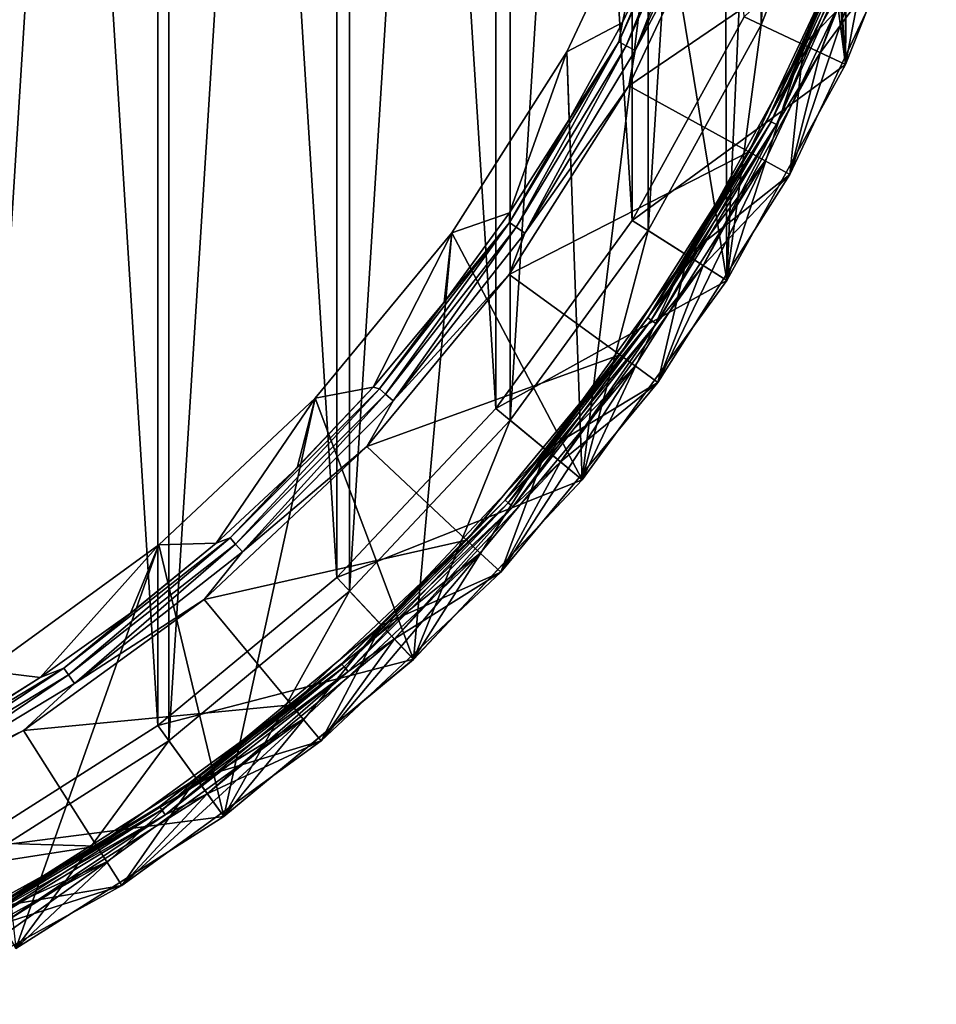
# Model space of a CAD drawing. Header units: metres. Extents: x -63.9 to 30, y -21 to 69.
# Tile 48 of 110: x 10.2 to 20, y -19 to -8.5. Entities that reach past the tile are written whole.
import ezdxf

# ---------------------------------------------------------------- set-up
doc = ezdxf.new("R2010")
doc.units = ezdxf.units.M
doc.layers.add('solid_SHOWER_ONO150MM_EU_AS_SW0001', color=7, linetype='CONTINUOUS')

msp = doc.modelspace()

# ---------------------------------------------------------------- linework, layer by layer
at = {"layer": 'solid_SHOWER_ONO150MM_EU_AS_SW0001'}
for points in [[(9.635083, -17.526127, -227.350006), (9.635083, 17.526127, -227.350006), (11.755709, 16.180338, -227.350006)], [(9.538615, 17.350931, 37), (9.538697, -17.350885, 37), (11.638467, -16.018301, 37)], [(9.538615, 17.350931, 37), (11.638467, -16.018301, 37), (11.638428, 16.01833, 37)], [(9.635083, -17.526127, -227.350006), (11.755709, 16.180338, -227.350006), (11.755709, -16.180338, -227.350006)], [(11.755709, -16.180338, -227.350006), (11.755709, 16.180338, -227.350006), (13.690939, 14.579374, -227.350006)], [(11.638428, 16.01833, 37), (11.638467, -16.018301, 37), (13.554125, -14.433484, 37)], [(11.638428, 16.01833, 37), (13.554125, -14.433484, 37), (13.554114, 14.433494, 37)], [(11.755709, -16.180338, -227.350006), (13.690939, 14.579374, -227.350006), (13.690939, -14.579374, -227.350006)], [(13.690939, -14.579374, -227.350006), (13.690939, 14.579374, -227.350006), (15.410277, 12.748465, -227.350006)], [(13.554114, 14.433494, 37), (13.554125, -14.433484, 37), (15.255956, -12.621236, 37)], [(13.554114, 14.433494, 37), (15.255956, -12.621236, 37), (15.255959, 12.621233, 37)], [(13.690939, -14.579374, -227.350006), (15.410277, 12.748465, -227.350006), (15.410277, -12.748465, -227.350006)], [(15.410277, -12.748465, -227.350006), (15.410277, 12.748465, -227.350006), (16.886551, 10.716546, -227.350006)], [(15.255959, 12.621233, 37), (15.255956, -12.621236, 37), (16.717577, -10.609552, 37)], [(15.255959, 12.621233, 37), (16.717577, -10.609552, 37), (16.717611, 10.609499, 37)], [(19.001297, -8.941513, -197.350006), (17.730793, 11.252508, -197.350006), (18.275871, 0, -197.350006)], [(19.001297, -8.941513, -197.350006), (19.001291, 8.941525, -197.350006), (17.730793, 11.252508, -197.350006)], [(15.410277, -12.748465, -227.350006), (16.886551, 10.716546, -227.350006), (16.886551, -10.716546, -227.350006)], [(16.886551, -10.716546, -227.350006), (16.886551, 10.716546, -227.350006), (18.096544, 8.515575, -227.350006)], [(16.717611, 10.609499, 37), (16.717577, -10.609552, 37), (17.915716, -8.430125, 37)], [(19.001297, -8.941513, -197.350006), (19.97212, -6.489561, -197.350006), (19.001291, 8.941525, -197.350006)], [(16.886551, -10.716546, -227.350006), (18.096544, 8.515575, -227.350006), (18.096544, -8.515575, -227.350006)], [(18.096544, -8.515575, -227.350006), (18.096544, 8.515575, -227.350006), (19.021132, 6.180338, -227.350006)], [(18.096544, -8.515575, -227.350006), (19.021132, 6.180338, -227.350006), (19.021132, -6.180338, -227.350006)], [(19.001297, -8.941513, -197.350006), (18.275871, 0, -197.350006), (18.131741, -2.290711, -197.350006)], [(17.730801, -11.252496, -197.350006), (18.131741, -2.290711, -197.350006), (17.70166, -4.545167, -197.350006)], [(17.730801, -11.252496, -197.350006), (19.001297, -8.941513, -197.350006), (18.131741, -2.290711, -197.350006)], [(17.730801, -11.252496, -197.350006), (17.70166, -4.545167, -197.350006), (16.992424, -6.727918, -197.350006)], [(18.096544, -8.515575, -227.350006), (19.021132, -6.180338, -227.350006), (19.001368, -8.941365, -226.350006)], [(19.021132, -6.180338, -227.350006), (19.972187, -6.489357, -226.350006), (19.001368, -8.941365, -226.350006)], [(18.548946, -8.728492, -161.300003), (19.496655, -6.334857, -161.300003), (18.548954, -8.728476, -160.699997)], [(19.525284, -7.730668, -161.300003), (19.496655, -6.334857, -161.300003), (18.548946, -8.728492, -161.300003)], [(19.496656, -6.334854, -82.400002), (19.496651, -6.334868, -81.800003), (18.548948, -8.728488, -81.800003)], [(19.496656, -6.334854, -82.400002), (18.548948, -8.728488, -81.800003), (18.548952, -8.72848, -82.400002)], [(18.548948, -8.728488, -81.800003), (19.496651, -6.334868, -81.800003), (19.001534, -8.94102, -81.800003)], [(19.182068, -7.274799, -82.47654), (19.496656, -6.334854, -82.400002), (18.548952, -8.72848, -82.400002)], [(19.182011, -7.274777, -160.623611), (18.548954, -8.728476, -160.699997), (19.496658, -6.33485, -160.699997)], [(19.496655, -6.334857, -161.300003), (19.496658, -6.33485, -160.699997), (18.548954, -8.728476, -160.699997)], [(19.686817, -6.396813, -160.5), (19.525358, -7.730472, -160.5), (18.729847, -8.813787, -160.5)], [(19.686817, -6.396813, -82.599998), (18.729847, -8.813787, -82.599998), (19.525375, -7.730433, -82.599998)], [(19.283409, -7.313232, -82.584839), (18.729847, -8.813787, -82.599998), (19.686817, -6.396813, -82.599998)], [(19.283274, -7.313181, -160.515228), (19.686817, -6.396813, -160.5), (18.729847, -8.813787, -160.5)], [(19.496651, -6.334868, -81.800003), (19.972269, -6.489104, -81.800003), (19.001534, -8.94102, -81.800003)], [(17.915716, -8.430125, 37), (19.001503, -8.941077, 35.799999), (19.972246, -6.489176, 35.799999)], [(19.001368, -8.941365, -226.350006), (19.97212, -6.489561, -197.350006), (19.001297, -8.941513, -197.350006)], [(19.001368, -8.941365, -226.350006), (19.972187, -6.489357, -226.350006), (19.97212, -6.489561, -197.350006)], [(19.001534, -8.94102, -81.800003), (19.972246, -6.489176, 35.799999), (19.001503, -8.941077, 35.799999)], [(19.972269, -6.489104, -81.800003), (19.972246, -6.489176, 35.799999), (19.001534, -8.94102, -81.800003)], [(17.499783, -6.636792, -196.258408), (16.572212, -8.697768, -196.258408), (17.119452, -7.418898, -196.366211)], [(16.650272, -8.738737, -196.173187), (16.572212, -8.697768, -196.258408), (17.499783, -6.636792, -196.258408)], [(16.650272, -8.738737, -196.173187), (17.499783, -6.636792, -196.258408), (17.582211, -6.668053, -196.173187)], [(16.613735, -8.491138, -196.366211), (16.015219, -8.804552, -197.350006), (16.992424, -6.727918, -197.350006)], [(16.180761, -13.385922, -197.350006), (16.992424, -6.727918, -197.350006), (16.015219, -8.804552, -197.350006)], [(16.180761, -13.385922, -197.350006), (17.730801, -11.252496, -197.350006), (16.992424, -6.727918, -197.350006)], [(17.119452, -7.418898, -196.366211), (16.613735, -8.491138, -196.366211), (16.992424, -6.727918, -197.350006)], [(16.650272, -8.738737, -196.173187), (17.582211, -6.668053, -196.173187), (16.74752, -8.789777, -196.118683)], [(17.582211, -6.668053, -196.173187), (17.684904, -6.706999, -196.118683), (16.74752, -8.789777, -196.118683)], [(16.74752, -8.789777, -196.118683), (17.684904, -6.706999, -196.118683), (17.698116, -7.007211, -196.100006)], [(16.680326, -9.170118, -196.100006), (17.698116, -7.007211, -196.100006), (19.060322, -7.546793, -196.100006)], [(16.74752, -8.789777, -196.118683), (17.698116, -7.007211, -196.100006), (16.680326, -9.170118, -196.100006)], [(19.182011, -7.274777, -160.623611), (18.165276, -9.533872, -160.623611), (18.548954, -8.728476, -160.699997)], [(18.203669, -9.554022, -160.55864), (18.165276, -9.533872, -160.623611), (19.182011, -7.274777, -160.623611)], [(18.165329, -9.5339, -82.47654), (19.182068, -7.274799, -82.47654), (18.548952, -8.72848, -82.400002)], [(19.222656, -7.290192, -82.541473), (19.182068, -7.274799, -82.47654), (18.165329, -9.5339, -82.47654)], [(18.203766, -9.554073, -82.541473), (19.222656, -7.290192, -82.541473), (18.165329, -9.5339, -82.47654)], [(18.203669, -9.554022, -160.55864), (19.182011, -7.274777, -160.623611), (19.222553, -7.290153, -160.55864)], [(18.203669, -9.554022, -160.55864), (19.222553, -7.290153, -160.55864), (18.261169, -9.584201, -160.515228)], [(18.203766, -9.554073, -82.541473), (19.283409, -7.313232, -82.584839), (19.222656, -7.290192, -82.541473)], [(18.203766, -9.554073, -82.541473), (18.261299, -9.584269, -82.584839), (19.283409, -7.313232, -82.584839)], [(19.222553, -7.290153, -160.55864), (19.283274, -7.313181, -160.515228), (18.261169, -9.584201, -160.515228)], [(18.261169, -9.584201, -160.515228), (19.283274, -7.313181, -160.515228), (18.729847, -8.813787, -160.5)], [(19.283409, -7.313232, -82.584839), (18.261299, -9.584269, -82.584839), (18.729847, -8.813787, -82.599998)], [(16.572212, -8.697768, -196.258408), (16.613735, -8.491138, -196.366211), (17.119452, -7.418898, -196.366211)], [(16.680326, -9.170118, -196.100006), (19.060322, -7.546793, -196.100006), (17.964207, -9.876097, -196.100006)], [(17.964207, -9.876097, -196.100006), (19.060322, -7.546793, -196.100006), (17.964294, -9.875937, -195.300003)], [(17.964294, -9.875937, -195.300003), (19.060411, -7.546569, -195.300003), (19.246351, -7.620229, -195.300003)], [(19.060322, -7.546793, -196.100006), (19.060411, -7.546569, -195.300003), (17.964294, -9.875937, -195.300003)], [(17.964294, -9.875937, -195.300003), (19.246351, -7.620229, -195.300003), (18.139633, -9.972147, -195.300003)], [(18.402529, -10.116665, -195), (18.139633, -9.972147, -195.300003), (19.246351, -7.620229, -195.300003)], [(19.525291, -7.730651, -195), (18.402529, -10.116665, -195), (19.246351, -7.620229, -195.300003)], [(19.525291, -7.730651, -195), (19.525284, -7.730668, -161.300003), (18.402527, -10.116671, -161.300003)], [(19.525291, -7.730651, -195), (18.402527, -10.116671, -161.300003), (18.402529, -10.116665, -195)], [(18.402527, -10.116671, -161.300003), (19.525284, -7.730668, -161.300003), (18.548946, -8.728492, -161.300003)], [(18.402584, -10.116561, -82.599998), (18.402563, -10.116602, -160.5), (19.525358, -7.730472, -160.5)], [(18.729847, -8.813787, -160.5), (19.525358, -7.730472, -160.5), (18.402563, -10.116602, -160.5)], [(19.525375, -7.730433, -82.599998), (18.402584, -10.116561, -82.599998), (19.525358, -7.730472, -160.5)], [(18.729847, -8.813787, -82.599998), (18.402584, -10.116561, -82.599998), (19.525375, -7.730433, -82.599998)], [(17.915716, -8.430125, 37), (16.717577, -10.609552, 37), (19.001503, -8.941077, 35.799999)], [(16.613735, -8.491138, -196.366211), (16.040945, -9.529098, -196.366211), (16.015219, -8.804552, -197.350006)], [(16.572212, -8.697768, -196.258408), (16.040945, -9.529098, -196.366211), (16.613735, -8.491138, -196.366211)], [(16.886551, -10.716546, -227.350006), (18.096544, -8.515575, -227.350006), (17.730886, -11.252362, -226.350006)], [(18.096544, -8.515575, -227.350006), (19.001368, -8.941365, -226.350006), (17.730886, -11.252362, -226.350006)], [(16.572212, -8.697768, -196.258408), (15.402982, -10.63191, -196.258408), (16.040945, -9.529098, -196.366211)], [(15.475534, -10.68199, -196.173187), (15.402982, -10.63191, -196.258408), (16.572212, -8.697768, -196.258408)], [(15.475534, -10.68199, -196.173187), (16.572212, -8.697768, -196.258408), (16.650272, -8.738737, -196.173187)], [(15.475534, -10.68199, -196.173187), (16.650272, -8.738737, -196.173187), (15.565923, -10.744381, -196.118683)], [(16.650272, -8.738737, -196.173187), (16.74752, -8.789777, -196.118683), (15.565923, -10.744381, -196.118683)], [(18.548952, -8.72848, -82.400002), (17.308727, -10.984443, -81.800003), (17.30872, -10.984453, -82.400002)], [(18.165329, -9.5339, -82.47654), (18.548952, -8.72848, -82.400002), (17.30872, -10.984453, -82.400002)], [(18.165276, -9.533872, -160.623611), (17.308722, -10.98445, -160.699997), (18.548954, -8.728476, -160.699997)], [(18.548946, -8.728492, -161.300003), (18.548954, -8.728476, -160.699997), (17.308722, -10.98445, -160.699997)], [(17.308729, -10.984439, -161.300003), (18.548946, -8.728492, -161.300003), (17.308722, -10.98445, -160.699997)], [(18.548952, -8.72848, -82.400002), (18.548948, -8.728488, -81.800003), (17.308727, -10.984443, -81.800003)], [(17.308727, -10.984443, -81.800003), (18.548948, -8.728488, -81.800003), (17.730864, -11.252405, -81.800003)], [(18.402527, -10.116671, -161.300003), (18.548946, -8.728492, -161.300003), (17.308729, -10.984439, -161.300003)], [(18.548948, -8.728488, -81.800003), (19.001534, -8.94102, -81.800003), (17.730864, -11.252405, -81.800003)], [(15.403393, -10.528585, -196.366211), (14.785425, -10.742372, -197.350006), (16.015219, -8.804552, -197.350006)], [(16.180761, -13.385922, -197.350006), (16.015219, -8.804552, -197.350006), (14.785425, -10.742372, -197.350006)], [(16.040945, -9.529098, -196.366211), (15.403393, -10.528585, -196.366211), (16.015219, -8.804552, -197.350006)], [(15.565923, -10.744381, -196.118683), (16.74752, -8.789777, -196.118683), (16.680326, -9.170118, -196.100006)], [(18.729847, -8.813787, -160.5), (18.402563, -10.116602, -160.5), (17.477501, -11.091751, -160.5)], [(18.729847, -8.813787, -82.599998), (17.477501, -11.091751, -82.599998), (18.402584, -10.116561, -82.599998)], [(18.261299, -9.584269, -82.584839), (17.477501, -11.091751, -82.599998), (18.729847, -8.813787, -82.599998)], [(18.261169, -9.584201, -160.515228), (18.729847, -8.813787, -160.5), (17.477501, -11.091751, -160.5)], [(16.717577, -10.609552, 37), (17.730827, -11.252457, 35.799999), (19.001503, -8.941077, 35.799999)], [(17.730886, -11.252362, -226.350006), (19.001297, -8.941513, -197.350006), (17.730801, -11.252496, -197.350006)], [(17.730864, -11.252405, -81.800003), (19.001503, -8.941077, 35.799999), (17.730827, -11.252457, 35.799999)], [(19.001534, -8.94102, -81.800003), (19.001503, -8.941077, 35.799999), (17.730864, -11.252405, -81.800003)], [(17.730886, -11.252362, -226.350006), (19.001368, -8.941365, -226.350006), (19.001297, -8.941513, -197.350006)], [(15.399485, -11.188396, -196.100006), (16.680326, -9.170118, -196.100006), (17.964207, -9.876097, -196.100006)], [(15.565923, -10.744381, -196.118683), (16.680326, -9.170118, -196.100006), (15.399485, -11.188396, -196.100006)], [(15.402982, -10.63191, -196.258408), (15.403393, -10.528585, -196.366211), (16.040945, -9.529098, -196.366211)], [(18.165276, -9.533872, -160.623611), (16.88365, -11.653941, -160.623611), (17.308722, -10.98445, -160.699997)], [(16.919333, -11.678573, -160.55864), (16.88365, -11.653941, -160.623611), (18.165276, -9.533872, -160.623611)], [(16.883698, -11.653975, -82.47654), (18.165329, -9.5339, -82.47654), (17.30872, -10.984453, -82.400002)], [(18.203766, -9.554073, -82.541473), (18.165329, -9.5339, -82.47654), (16.883698, -11.653975, -82.47654)], [(16.919424, -11.678636, -82.541473), (18.203766, -9.554073, -82.541473), (16.883698, -11.653975, -82.47654)], [(16.919333, -11.678573, -160.55864), (18.165276, -9.533872, -160.623611), (18.203669, -9.554022, -160.55864)], [(16.919333, -11.678573, -160.55864), (18.203669, -9.554022, -160.55864), (16.972778, -11.715463, -160.515228)], [(16.919424, -11.678636, -82.541473), (18.261299, -9.584269, -82.584839), (18.203766, -9.554073, -82.541473)], [(16.919424, -11.678636, -82.541473), (16.972897, -11.715545, -82.584839), (18.261299, -9.584269, -82.584839)], [(18.203669, -9.554022, -160.55864), (18.261169, -9.584201, -160.515228), (16.972778, -11.715463, -160.515228)], [(16.972778, -11.715463, -160.515228), (18.261169, -9.584201, -160.515228), (17.477501, -11.091751, -160.5)], [(18.261299, -9.584269, -82.584839), (16.972897, -11.715545, -82.584839), (17.477501, -11.091751, -82.599998)], [(15.399485, -11.188396, -196.100006), (17.964207, -9.876097, -196.100006), (16.584784, -12.049684, -196.100006)], [(16.584784, -12.049684, -196.100006), (17.964207, -9.876097, -196.100006), (16.584852, -12.04959, -195.300003)], [(16.584852, -12.04959, -195.300003), (17.964294, -9.875937, -195.300003), (18.139633, -9.972147, -195.300003)], [(17.964207, -9.876097, -196.100006), (17.964294, -9.875937, -195.300003), (16.584852, -12.04959, -195.300003)], [(16.584852, -12.04959, -195.300003), (18.139633, -9.972147, -195.300003), (16.746822, -12.166917, -195.300003)], [(16.989519, -12.343266, -195), (16.746822, -12.166917, -195.300003), (18.139633, -9.972147, -195.300003)], [(18.402529, -10.116665, -195), (16.989519, -12.343266, -195), (18.139633, -9.972147, -195.300003)], [(16.989405, -12.343431, -82.599998), (16.989395, -12.343443, -160.5), (18.402563, -10.116602, -160.5)], [(17.477501, -11.091751, -160.5), (18.402563, -10.116602, -160.5), (16.989395, -12.343443, -160.5)], [(18.402584, -10.116561, -82.599998), (16.989405, -12.343431, -82.599998), (18.402563, -10.116602, -160.5)], [(17.477501, -11.091751, -82.599998), (16.989405, -12.343431, -82.599998), (18.402584, -10.116561, -82.599998)], [(18.402529, -10.116665, -195), (16.989531, -12.343248, -161.300003), (16.989519, -12.343266, -195)], [(18.402529, -10.116665, -195), (18.402527, -10.116671, -161.300003), (16.989531, -12.343248, -161.300003)], [(16.989531, -12.343248, -161.300003), (18.402527, -10.116671, -161.300003), (17.308729, -10.984439, -161.300003)], [(15.403393, -10.528585, -196.366211), (14.703653, -11.485566, -196.366211), (14.785425, -10.742372, -197.350006)], [(15.402982, -10.63191, -196.258408), (14.703653, -11.485566, -196.366211), (15.403393, -10.528585, -196.366211)], [(15.402982, -10.63191, -196.258408), (14.009141, -12.411016, -196.258408), (14.703653, -11.485566, -196.366211)], [(14.075129, -12.469476, -196.173187), (14.009141, -12.411016, -196.258408), (15.402982, -10.63191, -196.258408)], [(14.075129, -12.469476, -196.173187), (15.402982, -10.63191, -196.258408), (15.475534, -10.68199, -196.173187)], [(16.717577, -10.609552, 37), (15.255956, -12.621236, 37), (17.730827, -11.252457, 35.799999)], [(13.94455, -12.396175, -196.366211), (13.32247, -12.510762, -197.350006), (14.785425, -10.742372, -197.350006)], [(14.375507, -15.30832, -197.350006), (14.785425, -10.742372, -197.350006), (13.32247, -12.510762, -197.350006)], [(14.703653, -11.485566, -196.366211), (13.94455, -12.396175, -196.366211), (14.785425, -10.742372, -197.350006)], [(14.075129, -12.469476, -196.173187), (15.475534, -10.68199, -196.173187), (14.157337, -12.542307, -196.118683)], [(15.475534, -10.68199, -196.173187), (15.565923, -10.744381, -196.118683), (14.157337, -12.542307, -196.118683)], [(14.157337, -12.542307, -196.118683), (15.565923, -10.744381, -196.118683), (15.399485, -11.188396, -196.100006)], [(14.375507, -15.30832, -197.350006), (16.180761, -13.385922, -197.350006), (14.785425, -10.742372, -197.350006)], [(15.410277, -12.748465, -227.350006), (16.886551, -10.716546, -227.350006), (16.180779, -13.385903, -226.350006)], [(16.886551, -10.716546, -227.350006), (17.730886, -11.252362, -226.350006), (16.180779, -13.385903, -226.350006)], [(17.30872, -10.984453, -82.400002), (15.795534, -13.067176, -81.800003), (15.795519, -13.067195, -82.400002)], [(16.883698, -11.653975, -82.47654), (17.30872, -10.984453, -82.400002), (15.795519, -13.067195, -82.400002)], [(17.308729, -10.984439, -161.300003), (17.308722, -10.98445, -160.699997), (15.795524, -13.067189, -160.699997)], [(15.795531, -13.06718, -161.300003), (17.308729, -10.984439, -161.300003), (15.795524, -13.067189, -160.699997)], [(16.88365, -11.653941, -160.623611), (15.795524, -13.067189, -160.699997), (17.308722, -10.98445, -160.699997)], [(16.989531, -12.343248, -161.300003), (17.308729, -10.984439, -161.300003), (15.795531, -13.06718, -161.300003)], [(15.795534, -13.067176, -81.800003), (17.308727, -10.984443, -81.800003), (16.180613, -13.386098, -81.800003)], [(17.30872, -10.984453, -82.400002), (17.308727, -10.984443, -81.800003), (15.795534, -13.067176, -81.800003)], [(17.308727, -10.984443, -81.800003), (17.730864, -11.252405, -81.800003), (16.180613, -13.386098, -81.800003)], [(17.477501, -11.091751, -160.5), (16.989395, -12.343443, -160.5), (15.949522, -13.194799, -160.5)], [(17.477501, -11.091751, -82.599998), (15.949522, -13.194799, -82.599998), (16.989405, -12.343431, -82.599998)], [(16.972897, -11.715545, -82.584839), (15.949522, -13.194799, -82.599998), (17.477501, -11.091751, -82.599998)], [(16.972778, -11.715463, -160.515228), (17.477501, -11.091751, -160.5), (15.949522, -13.194799, -160.5)], [(13.875762, -13.030254, -196.100006), (15.399485, -11.188396, -196.100006), (16.584784, -12.049684, -196.100006)], [(14.157337, -12.542307, -196.118683), (15.399485, -11.188396, -196.100006), (13.875762, -13.030254, -196.100006)], [(15.255956, -12.621236, 37), (16.180595, -13.386126, 35.799999), (17.730827, -11.252457, 35.799999)], [(17.730864, -11.252405, -81.800003), (17.730827, -11.252457, 35.799999), (16.180595, -13.386126, 35.799999)], [(17.730864, -11.252405, -81.800003), (16.180595, -13.386126, 35.799999), (16.180613, -13.386098, -81.800003)], [(17.730886, -11.252362, -226.350006), (17.730801, -11.252496, -197.350006), (16.180761, -13.385922, -197.350006)], [(16.180779, -13.385903, -226.350006), (17.730886, -11.252362, -226.350006), (16.180761, -13.385922, -197.350006)], [(14.009141, -12.411016, -196.258408), (13.94455, -12.396175, -196.366211), (14.703653, -11.485566, -196.366211)], [(16.88365, -11.653941, -160.623611), (15.355821, -13.60407, -160.623611), (15.795524, -13.067189, -160.699997)], [(15.388275, -13.632822, -160.55864), (15.355821, -13.60407, -160.623611), (16.88365, -11.653941, -160.623611)], [(15.355865, -13.60411, -82.47654), (16.883698, -11.653975, -82.47654), (15.795519, -13.067195, -82.400002)], [(16.919424, -11.678636, -82.541473), (16.883698, -11.653975, -82.47654), (15.355865, -13.60411, -82.47654)], [(15.388359, -13.632896, -82.541473), (16.919424, -11.678636, -82.541473), (15.355865, -13.60411, -82.47654)], [(15.388275, -13.632822, -160.55864), (16.88365, -11.653941, -160.623611), (16.919333, -11.678573, -160.55864)], [(15.388275, -13.632822, -160.55864), (16.919333, -11.678573, -160.55864), (15.436884, -13.675886, -160.515228)], [(15.388359, -13.632896, -82.541473), (16.972897, -11.715545, -82.584839), (16.919424, -11.678636, -82.541473)], [(16.919333, -11.678573, -160.55864), (16.972778, -11.715463, -160.515228), (15.436884, -13.675886, -160.515228)], [(15.388359, -13.632896, -82.541473), (15.436993, -13.675982, -82.584839), (16.972897, -11.715545, -82.584839)], [(15.436884, -13.675886, -160.515228), (16.972778, -11.715463, -160.515228), (15.949522, -13.194799, -160.5)], [(16.972897, -11.715545, -82.584839), (15.436993, -13.675982, -82.584839), (15.949522, -13.194799, -82.599998)], [(13.875762, -13.030254, -196.100006), (16.584784, -12.049684, -196.100006), (14.943814, -14.033257, -196.100006)], [(14.943814, -14.033257, -196.100006), (16.584784, -12.049684, -196.100006), (14.943846, -14.033226, -195.300003)], [(14.943846, -14.033226, -195.300003), (16.584852, -12.04959, -195.300003), (16.746822, -12.166917, -195.300003)], [(16.584784, -12.049684, -196.100006), (16.584852, -12.04959, -195.300003), (14.943846, -14.033226, -195.300003)], [(14.943846, -14.033226, -195.300003), (16.746822, -12.166917, -195.300003), (15.08968, -14.170098, -195.300003)], [(15.308364, -14.375464, -195), (15.08968, -14.170098, -195.300003), (16.746822, -12.166917, -195.300003)], [(16.989519, -12.343266, -195), (15.308364, -14.375464, -195), (16.746822, -12.166917, -195.300003)], [(12.411016, -14.009141, -196.258408), (13.129148, -13.256739, -196.366211), (13.94455, -12.396175, -196.366211)], [(14.009141, -12.411016, -196.258408), (12.411016, -14.009141, -196.258408), (13.94455, -12.396175, -196.366211)], [(12.469476, -14.075129, -196.173187), (12.411016, -14.009141, -196.258408), (14.009141, -12.411016, -196.258408)], [(12.469476, -14.075129, -196.173187), (14.009141, -12.411016, -196.258408), (14.075129, -12.469476, -196.173187)], [(13.94455, -12.396175, -196.366211), (13.129148, -13.256739, -196.366211), (13.32247, -12.510762, -197.350006)], [(16.989405, -12.343431, -82.599998), (15.308106, -14.375735, -82.599998), (16.989395, -12.343443, -160.5)], [(15.949522, -13.194799, -82.599998), (15.308106, -14.375735, -82.599998), (16.989405, -12.343431, -82.599998)], [(15.308106, -14.375735, -82.599998), (15.30813, -14.37571, -160.5), (16.989395, -12.343443, -160.5)], [(15.949522, -13.194799, -160.5), (16.989395, -12.343443, -160.5), (15.30813, -14.37571, -160.5)], [(16.989519, -12.343266, -195), (15.308371, -14.375462, -161.300003), (15.308364, -14.375464, -195)], [(15.308371, -14.375462, -161.300003), (16.989531, -12.343248, -161.300003), (15.795531, -13.06718, -161.300003)], [(16.989519, -12.343266, -195), (16.989531, -12.343248, -161.300003), (15.308371, -14.375462, -161.300003)], [(12.260739, -14.06378, -196.366211), (11.649433, -14.081835, -197.350006), (13.32247, -12.510762, -197.350006)], [(12.343594, -16.989281, -197.350006), (13.32247, -12.510762, -197.350006), (11.649433, -14.081835, -197.350006)], [(13.129148, -13.256739, -196.366211), (12.260739, -14.06378, -196.366211), (13.32247, -12.510762, -197.350006)], [(12.343594, -16.989281, -197.350006), (14.375507, -15.30832, -197.350006), (13.32247, -12.510762, -197.350006)], [(12.469476, -14.075129, -196.173187), (14.075129, -12.469476, -196.173187), (12.542307, -14.157337, -196.118683)], [(14.075129, -12.469476, -196.173187), (14.157337, -12.542307, -196.118683), (12.542307, -14.157337, -196.118683)], [(12.542307, -14.157337, -196.118683), (14.157337, -12.542307, -196.118683), (13.875762, -13.030254, -196.100006)], [(15.255956, -12.621236, 37), (13.554125, -14.433484, 37), (16.180595, -13.386126, 35.799999)], [(13.690939, -14.579374, -227.350006), (15.410277, -12.748465, -227.350006), (14.375489, -15.308341, -226.350006)], [(15.410277, -12.748465, -227.350006), (16.180779, -13.385903, -226.350006), (14.375489, -15.308341, -226.350006)], [(12.133202, -14.66662, -196.100006), (13.875762, -13.030254, -196.100006), (14.943814, -14.033257, -196.100006)], [(12.542307, -14.157337, -196.118683), (13.875762, -13.030254, -196.100006), (12.133202, -14.66662, -196.100006)], [(14.033211, -14.94386, -161.300003), (15.795531, -13.06718, -161.300003), (14.033216, -14.943856, -160.699997)], [(15.308371, -14.375462, -161.300003), (15.795531, -13.06718, -161.300003), (14.033211, -14.94386, -161.300003)], [(15.795519, -13.067195, -82.400002), (14.03323, -14.943843, -81.800003), (14.033213, -14.943859, -82.400002)], [(15.355865, -13.60411, -82.47654), (15.795519, -13.067195, -82.400002), (14.033213, -14.943859, -82.400002)], [(15.795531, -13.06718, -161.300003), (15.795524, -13.067189, -160.699997), (14.033216, -14.943856, -160.699997)], [(15.355821, -13.60407, -160.623611), (14.033216, -14.943856, -160.699997), (15.795524, -13.067189, -160.699997)], [(14.03323, -14.943843, -81.800003), (15.795534, -13.067176, -81.800003), (14.375602, -15.308231, -81.800003)], [(15.795519, -13.067195, -82.400002), (15.795534, -13.067176, -81.800003), (14.03323, -14.943843, -81.800003)], [(15.795534, -13.067176, -81.800003), (16.180613, -13.386098, -81.800003), (14.375602, -15.308231, -81.800003)], [(12.411016, -14.009141, -196.258408), (12.260739, -14.06378, -196.366211), (13.129148, -13.256739, -196.366211)], [(15.949522, -13.194799, -160.5), (15.30813, -14.37571, -160.5), (14.17, -15.089767, -160.5)], [(15.949522, -13.194799, -82.599998), (14.17, -15.089767, -82.599998), (15.308106, -14.375735, -82.599998)], [(15.436993, -13.675982, -82.584839), (14.17, -15.089767, -82.599998), (15.949522, -13.194799, -82.599998)], [(15.436884, -13.675886, -160.515228), (15.949522, -13.194799, -160.5), (14.17, -15.089767, -160.5)], [(13.554125, -14.433484, 37), (14.375586, -15.30825, 35.799999), (16.180595, -13.386126, 35.799999)], [(14.375489, -15.308341, -226.350006), (16.180779, -13.385903, -226.350006), (14.375507, -15.30832, -197.350006)], [(16.180779, -13.385903, -226.350006), (16.180761, -13.385922, -197.350006), (14.375507, -15.30832, -197.350006)], [(16.180613, -13.386098, -81.800003), (16.180595, -13.386126, 35.799999), (14.375586, -15.30825, 35.799999)], [(16.180613, -13.386098, -81.800003), (14.375586, -15.30825, 35.799999), (14.375602, -15.308231, -81.800003)], [(15.355821, -13.60407, -160.623611), (13.60407, -15.355821, -160.623611), (14.033216, -14.943856, -160.699997)], [(13.632822, -15.388275, -160.55864), (13.60407, -15.355821, -160.623611), (15.355821, -13.60407, -160.623611)], [(13.60411, -15.355865, -82.47654), (15.355865, -13.60411, -82.47654), (14.033213, -14.943859, -82.400002)], [(15.388359, -13.632896, -82.541473), (15.355865, -13.60411, -82.47654), (13.60411, -15.355865, -82.47654)], [(13.632896, -15.388359, -82.541473), (15.388359, -13.632896, -82.541473), (13.60411, -15.355865, -82.47654)], [(13.632822, -15.388275, -160.55864), (15.355821, -13.60407, -160.623611), (15.388275, -13.632822, -160.55864)], [(13.632822, -15.388275, -160.55864), (15.388275, -13.632822, -160.55864), (13.675886, -15.436884, -160.515228)], [(13.632896, -15.388359, -82.541473), (15.436993, -13.675982, -82.584839), (15.388359, -13.632896, -82.541473)], [(13.632896, -15.388359, -82.541473), (13.675982, -15.436993, -82.584839), (15.436993, -13.675982, -82.584839)], [(15.388275, -13.632822, -160.55864), (15.436884, -13.675886, -160.515228), (13.675886, -15.436884, -160.515228)], [(13.675886, -15.436884, -160.515228), (15.436884, -13.675886, -160.515228), (14.17, -15.089767, -160.5)], [(15.436993, -13.675982, -82.584839), (13.675982, -15.436993, -82.584839), (14.17, -15.089767, -82.599998)], [(12.411016, -14.009141, -196.258408), (10.63191, -15.402982, -196.258408), (12.260739, -14.06378, -196.366211)], [(10.68199, -15.475534, -196.173187), (10.63191, -15.402982, -196.258408), (12.411016, -14.009141, -196.258408)], [(10.68199, -15.475534, -196.173187), (12.411016, -14.009141, -196.258408), (12.469476, -14.075129, -196.173187)], [(10.379128, -15.504494, -196.366211), (9.792645, -15.43086, -197.350006), (11.649433, -14.081835, -197.350006)], [(10.117009, -18.402336, -197.350006), (11.649433, -14.081835, -197.350006), (9.792645, -15.43086, -197.350006)], [(10.117009, -18.402336, -197.350006), (12.343594, -16.989281, -197.350006), (11.649433, -14.081835, -197.350006)], [(11.342832, -14.814041, -196.366211), (10.379128, -15.504494, -196.366211), (11.649433, -14.081835, -197.350006)], [(10.63191, -15.402982, -196.258408), (11.342832, -14.814041, -196.366211), (12.260739, -14.06378, -196.366211)], [(10.68199, -15.475534, -196.173187), (12.469476, -14.075129, -196.173187), (10.744381, -15.565923, -196.118683)], [(12.469476, -14.075129, -196.173187), (12.542307, -14.157337, -196.118683), (10.744381, -15.565923, -196.118683)], [(12.260739, -14.06378, -196.366211), (11.342832, -14.814041, -196.366211), (11.649433, -14.081835, -197.350006)], [(12.133202, -14.66662, -196.100006), (14.943814, -14.033257, -196.100006), (13.067225, -15.795494, -196.100006)], [(13.067186, -15.795526, -195.300003), (14.943846, -14.033226, -195.300003), (15.08968, -14.170098, -195.300003)], [(14.943814, -14.033257, -196.100006), (14.943846, -14.033226, -195.300003), (13.067186, -15.795526, -195.300003)], [(13.067225, -15.795494, -196.100006), (14.943814, -14.033257, -196.100006), (13.067186, -15.795526, -195.300003)], [(10.744381, -15.565923, -196.118683), (12.542307, -14.157337, -196.118683), (12.133202, -14.66662, -196.100006)], [(13.067186, -15.795526, -195.300003), (15.08968, -14.170098, -195.300003), (13.194528, -15.949746, -195.300003)], [(13.385766, -16.180893, -195), (13.194528, -15.949746, -195.300003), (15.08968, -14.170098, -195.300003)], [(15.308364, -14.375464, -195), (13.385766, -16.180893, -195), (15.08968, -14.170098, -195.300003)], [(13.554125, -14.433484, 37), (11.638467, -16.018301, 37), (14.375586, -15.30825, 35.799999)], [(13.385729, -16.180922, -82.599998), (13.385773, -16.180885, -160.5), (15.30813, -14.37571, -160.5)], [(15.308106, -14.375735, -82.599998), (13.385729, -16.180922, -82.599998), (15.30813, -14.37571, -160.5)], [(14.17, -15.089767, -82.599998), (13.385729, -16.180922, -82.599998), (15.308106, -14.375735, -82.599998)], [(13.385753, -16.180902, -161.300003), (15.308371, -14.375462, -161.300003), (14.033211, -14.94386, -161.300003)], [(15.308364, -14.375464, -195), (15.308371, -14.375462, -161.300003), (13.385753, -16.180902, -161.300003)], [(15.308364, -14.375464, -195), (13.385753, -16.180902, -161.300003), (13.385766, -16.180893, -195)], [(14.17, -15.089767, -160.5), (15.30813, -14.37571, -160.5), (13.385773, -16.180885, -160.5)], [(11.755709, -16.180338, -227.350006), (13.690939, -14.579374, -227.350006), (12.343491, -16.989357, -226.350006)], [(13.690939, -14.579374, -227.350006), (14.375489, -15.308341, -226.350006), (12.343491, -16.989357, -226.350006)], [(10.199307, -16.071667, -196.100006), (12.133202, -14.66662, -196.100006), (13.067225, -15.795494, -196.100006)], [(10.744381, -15.565923, -196.118683), (12.133202, -14.66662, -196.100006), (10.199307, -16.071667, -196.100006)], [(10.63191, -15.402982, -196.258408), (10.379128, -15.504494, -196.366211), (11.342832, -14.814041, -196.366211)], [(12.049582, -16.58486, -161.300003), (14.033211, -14.94386, -161.300003), (12.049588, -16.584856, -160.699997)], [(13.385753, -16.180902, -161.300003), (14.033211, -14.94386, -161.300003), (12.049582, -16.58486, -161.300003)], [(13.60407, -15.355821, -160.623611), (12.049588, -16.584856, -160.699997), (14.033216, -14.943856, -160.699997)], [(14.033211, -14.94386, -161.300003), (14.033216, -14.943856, -160.699997), (12.049588, -16.584856, -160.699997)], [(14.033213, -14.943859, -82.400002), (12.049605, -16.584841, -81.800003), (12.049595, -16.58485, -82.400002)], [(13.60411, -15.355865, -82.47654), (14.033213, -14.943859, -82.400002), (12.049595, -16.58485, -82.400002)], [(12.049605, -16.584841, -81.800003), (14.03323, -14.943843, -81.800003), (12.34377, -16.989153, -81.800003)], [(14.033213, -14.943859, -82.400002), (14.03323, -14.943843, -81.800003), (12.049605, -16.584841, -81.800003)], [(14.03323, -14.943843, -81.800003), (14.375602, -15.308231, -81.800003), (12.34377, -16.989153, -81.800003)], [(14.17, -15.089767, -160.5), (13.385773, -16.180885, -160.5), (12.167, -16.746763, -160.5)], [(14.17, -15.089767, -82.599998), (12.167, -16.746763, -82.599998), (13.385729, -16.180922, -82.599998)], [(13.675982, -15.436993, -82.584839), (12.167, -16.746763, -82.599998), (14.17, -15.089767, -82.599998)], [(13.675886, -15.436884, -160.515228), (14.17, -15.089767, -160.5), (12.167, -16.746763, -160.5)], [(11.638467, -16.018301, 37), (12.343798, -16.989134, 35.799999), (14.375586, -15.30825, 35.799999)], [(13.60407, -15.355821, -160.623611), (11.653941, -16.88365, -160.623611), (12.049588, -16.584856, -160.699997)], [(11.678573, -16.919333, -160.55864), (11.653941, -16.88365, -160.623611), (13.60407, -15.355821, -160.623611)], [(11.653975, -16.883698, -82.47654), (13.60411, -15.355865, -82.47654), (12.049595, -16.58485, -82.400002)], [(13.632896, -15.388359, -82.541473), (13.60411, -15.355865, -82.47654), (11.653975, -16.883698, -82.47654)], [(11.678636, -16.919424, -82.541473), (13.632896, -15.388359, -82.541473), (11.653975, -16.883698, -82.47654)], [(11.678573, -16.919333, -160.55864), (13.60407, -15.355821, -160.623611), (13.632822, -15.388275, -160.55864)], [(11.678573, -16.919333, -160.55864), (13.632822, -15.388275, -160.55864), (11.715463, -16.972778, -160.515228)], [(11.678636, -16.919424, -82.541473), (13.675982, -15.436993, -82.584839), (13.632896, -15.388359, -82.541473)], [(13.632822, -15.388275, -160.55864), (13.675886, -15.436884, -160.515228), (11.715463, -16.972778, -160.515228)], [(12.343491, -16.989357, -226.350006), (14.375489, -15.308341, -226.350006), (12.343594, -16.989281, -197.350006)], [(14.375489, -15.308341, -226.350006), (14.375507, -15.30832, -197.350006), (12.343594, -16.989281, -197.350006)], [(14.375602, -15.308231, -81.800003), (12.343798, -16.989134, 35.799999), (12.34377, -16.989153, -81.800003)], [(14.375602, -15.308231, -81.800003), (14.375586, -15.30825, 35.799999), (12.343798, -16.989134, 35.799999)], [(10.63191, -15.402982, -196.258408), (8.697768, -16.572212, -196.258408), (10.379128, -15.504494, -196.366211)], [(8.738737, -16.650272, -196.173187), (8.697768, -16.572212, -196.258408), (10.63191, -15.402982, -196.258408)], [(8.738737, -16.650272, -196.173187), (10.63191, -15.402982, -196.258408), (10.68199, -15.475534, -196.173187)], [(8.738737, -16.650272, -196.173187), (10.68199, -15.475534, -196.173187), (8.789777, -16.74752, -196.118683)], [(10.68199, -15.475534, -196.173187), (10.744381, -15.565923, -196.118683), (8.789777, -16.74752, -196.118683)], [(10.379128, -15.504494, -196.366211), (9.373522, -16.132351, -196.366211), (9.792645, -15.43086, -197.350006)], [(11.678636, -16.919424, -82.541473), (11.715545, -16.972897, -82.584839), (13.675982, -15.436993, -82.584839)], [(11.715463, -16.972778, -160.515228), (13.675886, -15.436884, -160.515228), (12.167, -16.746763, -160.5)], [(13.675982, -15.436993, -82.584839), (11.715545, -16.972897, -82.584839), (12.167, -16.746763, -82.599998)], [(8.697768, -16.572212, -196.258408), (9.373522, -16.132351, -196.366211), (10.379128, -15.504494, -196.366211)], [(8.789777, -16.74752, -196.118683), (10.744381, -15.565923, -196.118683), (10.199307, -16.071667, -196.100006)], [(10.199307, -16.071667, -196.100006), (13.067225, -15.795494, -196.100006), (10.984586, -17.308634, -196.100006)], [(13.067225, -15.795494, -196.100006), (13.067186, -15.795526, -195.300003), (10.984465, -17.308712, -195.300003)], [(10.984586, -17.308634, -196.100006), (13.067225, -15.795494, -196.100006), (10.984465, -17.308712, -195.300003)], [(10.984465, -17.308712, -195.300003), (13.067186, -15.795526, -195.300003), (13.194528, -15.949746, -195.300003)], [(11.638467, -16.018301, 37), (9.538697, -17.350885, 37), (12.343798, -16.989134, 35.799999)], [(10.984465, -17.308712, -195.300003), (13.194528, -15.949746, -195.300003), (11.091382, -17.477736, -195.300003)], [(11.252138, -17.73103, -195), (11.091382, -17.477736, -195.300003), (13.194528, -15.949746, -195.300003)], [(13.385766, -16.180893, -195), (11.252138, -17.73103, -195), (13.194528, -15.949746, -195.300003)], [(8.104587, -17.22324, -196.100006), (10.199307, -16.071667, -196.100006), (10.984586, -17.308634, -196.100006)], [(8.789777, -16.74752, -196.118683), (10.199307, -16.071667, -196.100006), (8.104587, -17.22324, -196.100006)], [(9.635083, -17.526127, -227.350006), (11.755709, -16.180338, -227.350006), (10.116827, -18.402441, -226.350006)], [(11.755709, -16.180338, -227.350006), (12.343491, -16.989357, -226.350006), (10.116827, -18.402441, -226.350006)], [(13.385766, -16.180893, -195), (13.385753, -16.180902, -161.300003), (11.252127, -17.731035, -161.300003)], [(13.385766, -16.180893, -195), (11.252127, -17.731035, -161.300003), (11.252138, -17.73103, -195)], [(11.252127, -17.731035, -161.300003), (13.385753, -16.180902, -161.300003), (12.049582, -16.58486, -161.300003)], [(11.252447, -17.730833, -82.599998), (11.252518, -17.730789, -160.5), (13.385773, -16.180885, -160.5)], [(13.385729, -16.180922, -82.599998), (11.252447, -17.730833, -82.599998), (13.385773, -16.180885, -160.5)], [(12.167, -16.746763, -82.599998), (11.252447, -17.730833, -82.599998), (13.385729, -16.180922, -82.599998)], [(12.167, -16.746763, -160.5), (13.385773, -16.180885, -160.5), (11.252518, -17.730789, -160.5)], [(9.875948, -17.964287, -81.800003), (12.049605, -16.584841, -81.800003), (10.116768, -18.402473, -81.800003)], [(12.049595, -16.58485, -82.400002), (12.049605, -16.584841, -81.800003), (9.875948, -17.964287, -81.800003)], [(12.049595, -16.58485, -82.400002), (9.875948, -17.964287, -81.800003), (9.875948, -17.964289, -82.400002)], [(11.653975, -16.883698, -82.47654), (12.049595, -16.58485, -82.400002), (9.875948, -17.964289, -82.400002)], [(11.653941, -16.88365, -160.623611), (9.875954, -17.964285, -160.699997), (12.049588, -16.584856, -160.699997)], [(12.049582, -16.58486, -161.300003), (12.049588, -16.584856, -160.699997), (9.875954, -17.964285, -160.699997)], [(9.875957, -17.964283, -161.300003), (12.049582, -16.58486, -161.300003), (9.875954, -17.964285, -160.699997)], [(11.252127, -17.731035, -161.300003), (12.049582, -16.58486, -161.300003), (9.875957, -17.964283, -161.300003)], [(12.049605, -16.584841, -81.800003), (12.34377, -16.989153, -81.800003), (10.116768, -18.402473, -81.800003)], [(12.167, -16.746763, -160.5), (11.252518, -17.730789, -160.5), (9.972113, -18.13965, -160.5)], [(12.167, -16.746763, -82.599998), (9.972113, -18.13965, -82.599998), (11.252447, -17.730833, -82.599998)], [(11.715545, -16.972897, -82.584839), (9.972113, -18.13965, -82.599998), (12.167, -16.746763, -82.599998)], [(11.715463, -16.972778, -160.515228), (12.167, -16.746763, -160.5), (9.972113, -18.13965, -160.5)], [(11.653941, -16.88365, -160.623611), (9.533872, -18.165276, -160.623611), (9.875954, -17.964285, -160.699997)], [(9.554022, -18.203669, -160.55864), (9.533872, -18.165276, -160.623611), (11.653941, -16.88365, -160.623611)], [(9.5339, -18.165329, -82.47654), (11.653975, -16.883698, -82.47654), (9.875948, -17.964289, -82.400002)], [(11.678636, -16.919424, -82.541473), (11.653975, -16.883698, -82.47654), (9.5339, -18.165329, -82.47654)], [(9.554073, -18.203766, -82.541473), (11.678636, -16.919424, -82.541473), (9.5339, -18.165329, -82.47654)], [(9.554022, -18.203669, -160.55864), (11.653941, -16.88365, -160.623611), (11.678573, -16.919333, -160.55864)], [(9.554022, -18.203669, -160.55864), (11.678573, -16.919333, -160.55864), (9.584201, -18.261169, -160.515228)], [(9.554073, -18.203766, -82.541473), (11.715545, -16.972897, -82.584839), (11.678636, -16.919424, -82.541473)], [(11.678573, -16.919333, -160.55864), (11.715463, -16.972778, -160.515228), (9.584201, -18.261169, -160.515228)], [(9.538697, -17.350885, 37), (10.116796, -18.402458, 35.799999), (12.343798, -16.989134, 35.799999)], [(9.554073, -18.203766, -82.541473), (9.584269, -18.261299, -82.584839), (11.715545, -16.972897, -82.584839)], [(9.584201, -18.261169, -160.515228), (11.715463, -16.972778, -160.515228), (9.972113, -18.13965, -160.5)], [(11.715545, -16.972897, -82.584839), (9.584269, -18.261299, -82.584839), (9.972113, -18.13965, -82.599998)], [(12.34377, -16.989153, -81.800003), (10.116796, -18.402458, 35.799999), (10.116768, -18.402473, -81.800003)], [(12.34377, -16.989153, -81.800003), (12.343798, -16.989134, 35.799999), (10.116796, -18.402458, 35.799999)], [(10.116827, -18.402441, -226.350006), (12.343491, -16.989357, -226.350006), (10.117009, -18.402336, -197.350006)], [(12.343491, -16.989357, -226.350006), (12.343594, -16.989281, -197.350006), (10.117009, -18.402336, -197.350006)], [(5.882019, -18.103209, -196.100006), (8.104587, -17.22324, -196.100006), (10.984586, -17.308634, -196.100006)], [(5.882019, -18.103209, -196.100006), (10.984586, -17.308634, -196.100006), (8.728633, -18.548878, -196.100006)], [(8.728474, -18.548954, -195.300003), (10.984465, -17.308712, -195.300003), (11.091382, -17.477736, -195.300003)], [(8.728633, -18.548878, -196.100006), (10.984465, -17.308712, -195.300003), (8.728474, -18.548954, -195.300003)], [(8.728633, -18.548878, -196.100006), (10.984586, -17.308634, -196.100006), (10.984465, -17.308712, -195.300003)], [(8.728474, -18.548954, -195.300003), (11.091382, -17.477736, -195.300003), (8.813579, -18.729944, -195.300003)], [(8.941296, -19.0014, -195), (8.813579, -18.729944, -195.300003), (11.091382, -17.477736, -195.300003)], [(11.252138, -17.73103, -195), (8.941296, -19.0014, -195), (11.091382, -17.477736, -195.300003)], [(11.252138, -17.73103, -195), (8.941312, -19.001392, -161.300003), (8.941296, -19.0014, -195)], [(11.252138, -17.73103, -195), (11.252127, -17.731035, -161.300003), (8.941312, -19.001392, -161.300003)], [(8.941312, -19.001392, -161.300003), (11.252127, -17.731035, -161.300003), (9.875957, -17.964283, -161.300003)], [(11.252447, -17.730833, -82.599998), (8.94159, -19.001261, -82.599998), (8.941727, -19.001196, -160.5)], [(9.972113, -18.13965, -82.599998), (8.94159, -19.001261, -82.599998), (11.252447, -17.730833, -82.599998)], [(11.252447, -17.730833, -82.599998), (8.941727, -19.001196, -160.5), (11.252518, -17.730789, -160.5)], [(9.972113, -18.13965, -160.5), (11.252518, -17.730789, -160.5), (8.941727, -19.001196, -160.5)]]:
    msp.add_3dface(points, dxfattribs=at)

doc.saveas('drawing.dxf')
